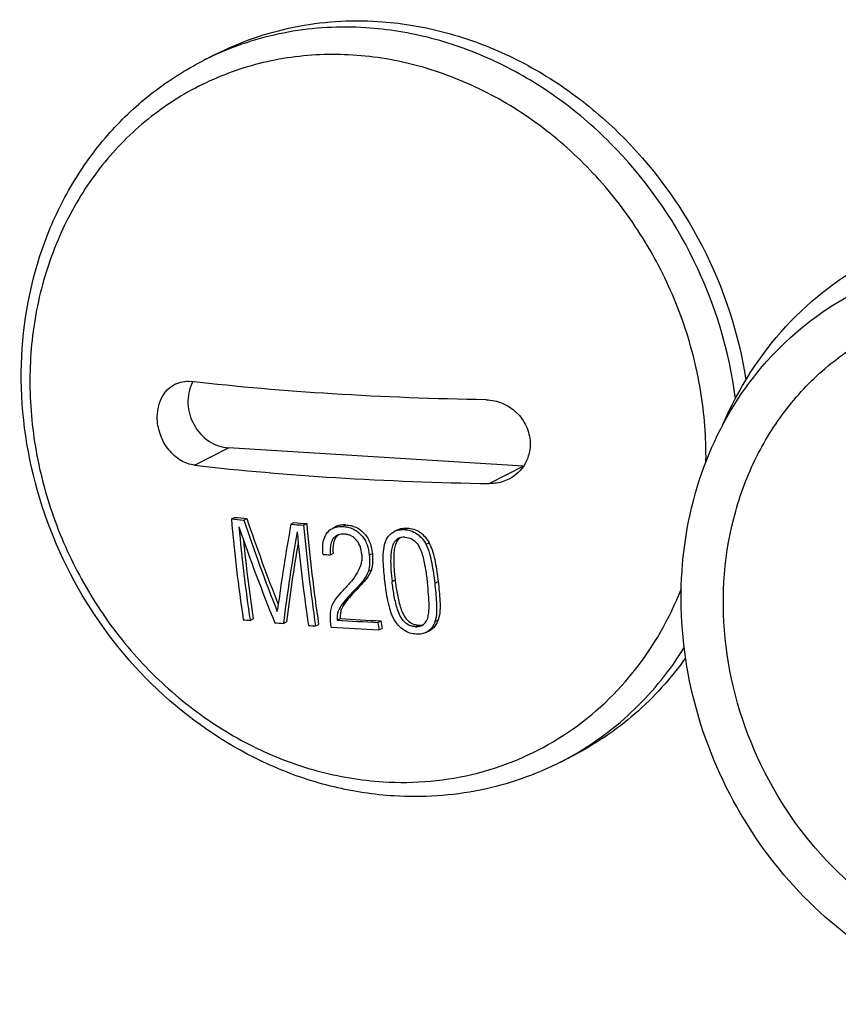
# Model space of a CAD drawing. Header units: millimetres. Extents: x 0 to 420, y 0 to 297.
# Tile 22 of 56: x 193.86 to 197.67, y 67.4 to 71.99. Entities that reach past the tile are written whole.
import ezdxf

# ---------------------------------------------------------------- set-up
doc = ezdxf.new("R2010")
doc.units = ezdxf.units.MM
doc.header["$LTSCALE"] = 23.1
doc.layers.add('COMPONENTS', color=7, linetype='CONTINUOUS')

msp = doc.modelspace()

# ---------------------------------------------------------------- linework, layer by layer
at = {"layer": 'COMPONENTS', "color": 7, "linetype": 'CONTINUOUS'}
for p, q in [((194.77169, 71.82702), (194.71424, 71.79771)), ((194.67628, 69.91422), (194.83461, 69.99498)), ((196.20849, 69.90961), (194.83461, 69.99498)), ((196.20775, 69.90923), (196.05016, 69.82884)), ((194.84743, 69.66405), (194.86169, 69.67132)), ((194.90521, 69.65839), (194.91944, 69.66565)), ((195.12475, 69.63942), (195.13891, 69.64664)), ((195.18415, 69.63494), (195.19829, 69.64216)), ((195.33182, 69.627), (195.31769, 69.61979)), ((195.3671, 69.62869), (195.38123, 69.6359)), ((195.62049, 69.61266), (195.60633, 69.60543)), ((195.65233, 69.61432), (195.66651, 69.62155)), ((195.75407, 69.54595), (195.76831, 69.55321)), ((195.27492, 69.49868), (195.27419, 69.5057)), ((195.30861, 69.49672), (195.3228, 69.50396)), ((195.48986, 69.49601), (195.50406, 69.50324)), ((195.48534, 69.42018), (195.49958, 69.42744)), ((195.38594, 69.35056), (195.38236, 69.34678)), ((195.59566, 69.37269), (195.60993, 69.37998)), ((195.79596, 69.36501), (195.8103, 69.37232)), ((195.37588, 69.33937), (195.38236, 69.34678)), ((195.42752, 69.33901), (195.41681, 69.32765)), ((195.41681, 69.32765), (195.4311, 69.33493)), ((195.42752, 69.33901), (195.44179, 69.34629)), ((195.44179, 69.34629), (195.4311, 69.33493)), ((195.06142, 69.23296), (195.06261, 69.24205)), ((194.93486, 69.19134), (194.94939, 69.19875)), ((195.08971, 69.17713), (195.10418, 69.18451)), ((195.23941, 69.16526), (195.25384, 69.17263)), ((195.34057, 69.19265), (195.35496, 69.19999)), ((195.52976, 69.18153), (195.54416, 69.18888)), ((195.70519, 69.16188), (195.71964, 69.16925)), ((195.7966, 69.18666), (195.81106, 69.19403)), ((195.53482, 69.14677), (195.54925, 69.15413)), ((195.75551, 69.13599), (195.77, 69.14338)), ((196.43783, 68.56076), (196.38039, 68.53146))]:
    msp.add_line(p, q, dxfattribs=at)
for centre, radius, start, end in [((195.36122, 70.5294), 1.42379, 114.43555, 117.02635), ((194.82033, 70.21802), 0.17392, 150.63217, 152.79479), ((195.24354, 69.95848), 1.81415, 359.06931, 2.39442), ((196.02615, 81.23059), 11.61777, 264.247508, 264.533697), ((202.76958, 70.36342), 7.95296, 185.045037, 188.451779), ((196.01959, 81.33865), 11.7333, 264.26658, 264.550089), ((202.74767, 72.31995), 8.31351, 198.901333, 202.186309), ((202.94033, 70.37571), 8.09261, 185.309312, 188.415582), ((202.91774, 72.35907), 8.45543, 198.626742, 201.698142), ((202.87483, 72.34954), 8.39592, 198.642696, 201.549083), ((203.28569, 68.15964), 8.29401, 169.722535, 172.501226), ((196.15702, 82.92584), 13.32646, 265.557437, 265.813517), ((196.16397, 82.81844), 13.21163, 265.550059, 265.808318), ((203.3507, 70.35781), 8.19848, 185.058426, 188.36391), ((203.28933, 70.36145), 8.12296, 185.080274, 188.415708), ((203.42123, 68.13884), 8.39598, 169.954169, 172.896332), ((203.1167, 70.3364), 7.99638, 185.259435, 188.403719), ((202.79699, 70.36899), 7.93436, 185.80271, 188.481499), ((203.24879, 68.17915), 8.20643, 170.346345, 172.963087), ((196.10919, 83.56739), 14.09343, 266.606353, 266.743581), ((196.04851, 80.50807), 11.37139, 264.218374, 264.379755), ((196.13086, 81.39028), 12.25745, 264.939633, 265.127419), ((196.1999, 82.24503), 13.11498, 265.654529, 265.800148), ((196.26772, 83.35661), 14.19427, 266.254844, 267.019842), ((196.28388, 83.4008), 14.23116, 266.25743, 267.020481), ((203.08867, 70.26442), 7.63608, 188.152718, 188.416272), ((203.02669, 70.26753), 7.55988, 188.203034, 188.469163), ((196.27627, 83.3783), 14.25083, 266.119883, 267.017641), ((195.73343, 69.79974), 1.42376, 297.02664, 299.61946)]:
    msp.add_arc(centre, radius, start, end, dxfattribs=at)
for points, knots in [([(194.77165, 71.827), (194.8867, 71.88569), (195.13602, 71.9725), (195.3992, 71.98948), (195.53013, 71.98134)], [0, 0, 0, 0, 0.4961113, 1, 1, 1, 1]), ([(195.53013, 71.98134), (195.63124, 71.97506), (195.83502, 71.94221), (196.12907, 71.83643), (196.40581, 71.67724), (196.74083, 71.39999), (197.07052, 70.95202), (197.21013, 70.52732), (197.2438, 70.31069)], [0, 0, 0, 0, 0.1181727, 0.2390524, 0.3626555, 0.4886431, 0.7442709, 1, 1, 1, 1]), ([(195.47269, 71.95204), (195.35248, 71.95951), (195.11119, 71.94645), (194.88022, 71.87472), (194.77224, 71.82566)], [0, 0, 0, 0, 0.5038368, 1, 1, 1, 1]), ([(197.19446, 70.22377), (197.16656, 70.44582), (197.03451, 70.88359), (196.70541, 71.34767), (196.3663, 71.63581), (196.08465, 71.80148), (195.78446, 71.91155), (195.57607, 71.94561), (195.47269, 71.95204)], [0, 0, 0, 0, 0.2553203, 0.5110416, 0.6371628, 0.7608818, 0.881826, 1, 1, 1, 1]), ([(195.41276, 71.82466), (195.31105, 71.83098), (195.10707, 71.82244), (194.81272, 71.74389), (194.54415, 71.60268), (194.31224, 71.40446), (194.12605, 71.15728), (193.99258, 70.87104), (193.91664, 70.55708), (193.9062, 70.33923), (193.91077, 70.22973)], [0, 0, 0, 0, 0.1233773, 0.244945, 0.3659262, 0.4876445, 0.6112921, 0.7377221, 0.8673222, 1, 1, 1, 1]), ([(195.60482, 68.37328), (195.51104, 68.37911), (195.32256, 68.40786), (194.95622, 68.52999), (194.53519, 68.79905), (194.14662, 69.26237), (193.90662, 69.82079), (193.84026, 70.41749), (193.93987, 70.90147), (194.1088, 71.24281), (194.27517, 71.46819), (194.47751, 71.65756), (194.63301, 71.75627), (194.71424, 71.79771)], [0, 0, 0, 0, 0.0607829, 0.1225773, 0.2488361, 0.3781604, 0.5082217, 0.6363918, 0.7608153, 0.8216899, 0.8816776, 0.9410105, 1, 1, 1, 1]), ([(197.0561, 70.03427), (197.05144, 70.14585), (197.02144, 70.36996), (196.91822, 70.69366), (196.76034, 70.996), (196.55376, 71.26545), (196.30621, 71.49184), (196.02687, 71.66651), (195.72637, 71.7826), (195.51671, 71.8182), (195.41276, 71.82466)], [0, 0, 0, 0, 0.1265136, 0.2545429, 0.3830618, 0.510969, 0.6372449, 0.7610845, 0.8820162, 1, 1, 1, 1]), ([(197.13659, 70.10325), (197.20787, 70.26963), (197.40302, 70.5783), (197.69398, 70.80066), (197.85114, 70.88083)], [0, 0, 0, 0, 0.5064225, 1, 1, 1, 1]), ([(198.37548, 67.40291), (198.20442, 67.44424), (197.86819, 67.58629), (197.44512, 67.93959), (197.12937, 68.4033), (196.95019, 68.9344), (196.92442, 69.48436), (197.05677, 70.00249), (197.33732, 70.43833), (197.60944, 70.64528), (197.75618, 70.72013)], [0, 0, 0, 0, 0.1238573, 0.2521257, 0.3829719, 0.5137132, 0.6417006, 0.765197, 0.8840685, 1, 1, 1, 1]), ([(199.29359, 67.70628), (199.21229, 67.6648), (199.03885, 67.59953), (198.76189, 67.56097), (198.478, 67.58262), (198.10199, 67.69092), (197.67151, 67.96952), (197.30015, 68.46684), (197.11554, 69.05943), (197.14271, 69.57147), (197.27576, 69.93945), (197.42489, 70.18198), (197.61869, 70.38357), (197.77335, 70.48566), (197.85465, 70.52713)], [0, 0, 0, 0, 0.0586887, 0.1180046, 0.1784625, 0.2403809, 0.3681431, 0.5, 0.6318569, 0.7596191, 0.8215375, 0.8819954, 0.9413113, 1, 1, 1, 1]), ([(194.50266, 70.12848), (194.50126, 70.162), (194.51021, 70.21306), (194.5469, 70.26596), (194.57145, 70.2844), (194.58448, 70.29105)], [0, 0, 0, 0, 0.5277468, 0.7698936, 1, 1, 1, 1]), ([(194.58448, 70.29105), (194.59588, 70.29687), (194.62081, 70.30518), (194.64705, 70.30571), (194.65999, 70.30421)], [0, 0, 0, 0, 0.4955137, 1, 1, 1, 1]), ([(194.66566, 70.29753), (194.6507, 70.26843), (194.63703, 70.19917), (194.66665, 70.09876), (194.73631, 70.02099), (194.8023, 69.99699), (194.83461, 69.99498)], [0, 0, 0, 0, 0.244839, 0.5019224, 0.7577695, 1, 1, 1, 1]), ([(196.03388, 70.21883), (195.79496, 70.22282), (195.33614, 70.23992), (194.87855, 70.27882), (194.65999, 70.30421)], [0, 0, 0, 0, 0.5206108, 1, 1, 1, 1]), ([(193.91077, 70.22973), (193.91543, 70.11815), (193.94542, 69.89404), (194.04865, 69.57034), (194.20653, 69.268), (194.41311, 68.99855), (194.66066, 68.77216), (194.94, 68.59749), (195.2405, 68.4814), (195.45016, 68.4458), (195.55411, 68.43934)], [0, 0, 0, 0, 0.1265137, 0.254543, 0.3830618, 0.5109691, 0.6372449, 0.7610845, 0.8820162, 1, 1, 1, 1]), ([(196.03388, 70.21883), (196.05956, 70.2184), (196.11165, 70.20729), (196.17826, 70.16346), (196.22494, 70.09853), (196.23781, 70.04644), (196.23889, 70.02059)], [0, 0, 0, 0, 0.2471875, 0.4986693, 0.7509667, 1, 1, 1, 1]), ([(194.67628, 69.91422), (194.65403, 69.9168), (194.60849, 69.9334), (194.55322, 69.98291), (194.51473, 70.05044), (194.50375, 70.1024), (194.50266, 70.12848)], [0, 0, 0, 0, 0.2263977, 0.4737155, 0.736141, 1, 1, 1, 1]), ([(196.23889, 70.02059), (196.24033, 69.98596), (196.22391, 69.91479), (196.17047, 69.86485), (196.14014, 69.84937)], [0, 0, 0, 0, 0.5044019, 1, 1, 1, 1]), ([(194.67628, 69.91422), (194.89484, 69.88883), (195.35242, 69.84993), (195.81124, 69.83283), (196.05016, 69.82884)], [0, 0, 0, 0, 0.4793892, 1, 1, 1, 1]), ([(196.14014, 69.84937), (196.11956, 69.83887), (196.08892, 69.83), (196.05799, 69.82871), (196.05016, 69.82884)], [0, 0, 0, 0, 0.7469328, 1, 1, 1, 1]), ([(195.31771, 69.61976), (195.32506, 69.62361), (195.3415, 69.62889), (195.35851, 69.62897), (195.3671, 69.62869)], [0, 0, 0, 0, 0.4911796, 1, 1, 1, 1]), ([(195.38123, 69.6359), (195.37264, 69.63617), (195.35563, 69.6361), (195.33919, 69.63082), (195.33184, 69.62697)], [0, 0, 0, 0, 0.5088564, 1, 1, 1, 1]), ([(195.3671, 69.62869), (195.37493, 69.62802), (195.39083, 69.62604), (195.42208, 69.61568), (195.45615, 69.58935), (195.48152, 69.54512), (195.48795, 69.51221), (195.48986, 69.49601)], [0, 0, 0, 0, 0.1193753, 0.2422761, 0.4964603, 0.7522303, 1, 1, 1, 1]), ([(195.38123, 69.6359), (195.38906, 69.63523), (195.40497, 69.63329), (195.43623, 69.62291), (195.47027, 69.59655), (195.4957, 69.55237), (195.50213, 69.51945), (195.50406, 69.50324)], [0, 0, 0, 0, 0.1193894, 0.242366, 0.4965286, 0.7522145, 1, 1, 1, 1]), ([(195.27419, 69.50558), (195.27226, 69.52769), (195.27232, 69.56178), (195.29211, 69.60101), (195.30858, 69.61496), (195.31771, 69.61976)], [0, 0, 0, 0, 0.5155867, 0.7604443, 1, 1, 1, 1]), ([(195.33853, 69.58631), (195.33149, 69.58271), (195.31883, 69.57148), (195.31006, 69.54794), (195.30709, 69.52264), (195.30799, 69.50541), (195.30861, 69.49672)], [0, 0, 0, 0, 0.2376373, 0.4830832, 0.738318, 1, 1, 1, 1]), ([(195.32281, 69.50382), (195.32166, 69.51962), (195.32118, 69.54345), (195.33032, 69.57324), (195.34021, 69.58522), (195.34614, 69.58952)], [0, 0, 0, 0, 0.5150299, 0.7619898, 1, 1, 1, 1]), ([(195.37583, 69.59266), (195.37257, 69.5928), (195.35993, 69.59305), (195.34692, 69.5906), (195.33853, 69.58631)], [0, 0, 0, 0, 0.2574754, 1, 1, 1, 1]), ([(195.45514, 69.50016), (195.45388, 69.51103), (195.44988, 69.53311), (195.43413, 69.56332), (195.41261, 69.58273), (195.39183, 69.59074), (195.3811, 69.59221), (195.37583, 69.59266)], [0, 0, 0, 0, 0.2470493, 0.5019029, 0.756858, 0.8804524, 1, 1, 1, 1]), ([(195.56293, 69.55379), (195.56752, 69.56431), (195.57791, 69.58504), (195.59618, 69.60026), (195.60633, 69.60543)], [0, 0, 0, 0, 0.5019018, 1, 1, 1, 1]), ([(195.60633, 69.60543), (195.61324, 69.60896), (195.6285, 69.61393), (195.64435, 69.61438), (195.65233, 69.61432)], [0, 0, 0, 0, 0.4926999, 1, 1, 1, 1]), ([(195.62053, 69.6126), (195.62745, 69.61609), (195.6427, 69.62101), (195.65853, 69.62161), (195.66651, 69.62155)], [0, 0, 0, 0, 0.4928304, 1, 1, 1, 1]), ([(195.65593, 69.57861), (195.65053, 69.57862), (195.63984, 69.57834), (195.62951, 69.57502), (195.62486, 69.5726)], [0, 0, 0, 0, 0.5075515, 1, 1, 1, 1]), ([(195.65233, 69.61432), (195.66266, 69.61353), (195.68381, 69.61065), (195.71253, 69.59555), (195.73667, 69.57351), (195.7485, 69.5552), (195.75407, 69.54595)], [0, 0, 0, 0, 0.2424183, 0.4930602, 0.7470472, 1, 1, 1, 1]), ([(195.65593, 69.57861), (195.66654, 69.57777), (195.68857, 69.57324), (195.71363, 69.55036), (195.72908, 69.52118), (195.74211, 69.48021), (195.75218, 69.4283), (195.75776, 69.38666), (195.7603, 69.36596)], [0, 0, 0, 0, 0.1247015, 0.2537268, 0.3820898, 0.5081551, 0.7558581, 1, 1, 1, 1]), ([(195.66651, 69.62155), (195.67684, 69.62077), (195.69795, 69.61773), (195.7268, 69.60289), (195.75078, 69.58067), (195.76273, 69.56246), (195.76831, 69.55321)], [0, 0, 0, 0, 0.2426358, 0.4929999, 0.7470804, 1, 1, 1, 1]), ([(195.56293, 69.55379), (195.55322, 69.52574), (195.55158, 69.46401), (195.55727, 69.40473), (195.56075, 69.37462)], [0, 0, 0, 0, 0.4947203, 1, 1, 1, 1]), ([(195.62486, 69.5726), (195.6174, 69.56872), (195.60448, 69.55643), (195.59485, 69.53217), (195.59055, 69.50629), (195.58854, 69.47084), (195.5901, 69.42614), (195.59363, 69.39051), (195.59566, 69.37269)], [0, 0, 0, 0, 0.1195085, 0.2410541, 0.3653847, 0.4912884, 0.7450909, 1, 1, 1, 1]), ([(195.63285, 69.57584), (195.62632, 69.57101), (195.61554, 69.5578), (195.6078, 69.53389), (195.60437, 69.50877), (195.60202, 69.45729), (195.60601, 69.41423), (195.60993, 69.37998)], [0, 0, 0, 0, 0.1195392, 0.2416646, 0.3662744, 0.492145, 1, 1, 1, 1]), ([(195.79596, 69.36501), (195.79228, 69.39547), (195.78595, 69.44134), (195.773, 69.50227), (195.76137, 69.53181), (195.75407, 69.54595)], [0, 0, 0, 0, 0.4933049, 0.744166, 1, 1, 1, 1]), ([(195.76831, 69.55321), (195.77561, 69.53907), (195.78726, 69.50954), (195.80024, 69.44863), (195.8066, 69.40277), (195.8103, 69.37232)], [0, 0, 0, 0, 0.2558616, 0.5067275, 1, 1, 1, 1]), ([(195.45514, 69.50016), (195.45571, 69.49262), (195.45587, 69.47765), (195.45063, 69.4489), (195.43113, 69.40345), (195.40465, 69.37062), (195.38594, 69.35056)], [0, 0, 0, 0, 0.1337998, 0.2635493, 0.5145785, 1, 1, 1, 1]), ([(195.48986, 69.49601), (195.49094, 69.48312), (195.49262, 69.45761), (195.48827, 69.43233), (195.48534, 69.42018)], [0, 0, 0, 0, 0.5083996, 1, 1, 1, 1]), ([(195.50406, 69.50324), (195.50514, 69.49037), (195.50613, 69.47109), (195.50379, 69.44569), (195.50103, 69.43347), (195.49958, 69.42744)], [0, 0, 0, 0, 0.5080847, 0.7561684, 1, 1, 1, 1]), ([(195.48534, 69.42018), (195.47964, 69.40431), (195.46217, 69.37504), (195.43909, 69.35085), (195.42752, 69.33901)], [0, 0, 0, 0, 0.5046605, 1, 1, 1, 1]), ([(195.49958, 69.42744), (195.49388, 69.41158), (195.47643, 69.38232), (195.45336, 69.35813), (195.44179, 69.34629)], [0, 0, 0, 0, 0.5045497, 1, 1, 1, 1]), ([(195.56075, 69.37462), (195.56443, 69.34403), (195.57288, 69.28277), (195.58975, 69.22159), (195.60535, 69.19444)], [0, 0, 0, 0, 0.495968, 1, 1, 1, 1]), ([(195.70519, 69.16188), (195.69985, 69.1623), (195.68901, 69.16351), (195.66811, 69.17107), (195.64635, 69.18949), (195.62968, 69.21816), (195.61547, 69.25862), (195.60382, 69.31021), (195.59819, 69.3519), (195.59566, 69.37269)], [0, 0, 0, 0, 0.0624221, 0.1265682, 0.2566032, 0.3845575, 0.5095319, 0.7556523, 1, 1, 1, 1]), ([(195.60993, 69.37998), (195.61248, 69.35919), (195.61814, 69.31751), (195.62983, 69.26594), (195.64406, 69.2255), (195.66077, 69.19684), (195.68254, 69.17843), (195.70345, 69.17088), (195.7143, 69.16967), (195.71964, 69.16925)], [0, 0, 0, 0, 0.2443051, 0.4903779, 0.6153328, 0.7432857, 0.8733611, 0.9375419, 1, 1, 1, 1]), ([(195.73549, 69.16758), (195.74283, 69.17132), (195.75545, 69.18346), (195.76428, 69.20745), (195.76759, 69.23296), (195.76851, 69.26804), (195.76613, 69.31252), (195.76234, 69.34808), (195.7603, 69.36596)], [0, 0, 0, 0, 0.1183127, 0.2379968, 0.3611419, 0.4865807, 0.7414823, 1, 1, 1, 1]), ([(195.7966, 69.18666), (195.80595, 69.21439), (195.80546, 69.27598), (195.79945, 69.33479), (195.79596, 69.36501)], [0, 0, 0, 0, 0.4903397, 1, 1, 1, 1]), ([(195.8103, 69.37232), (195.81381, 69.34212), (195.81986, 69.28333), (195.82039, 69.22176), (195.81106, 69.19403)], [0, 0, 0, 0, 0.5096937, 1, 1, 1, 1]), ([(195.31689, 69.26233), (195.32375, 69.27699), (195.34293, 69.30366), (195.36477, 69.32752), (195.37588, 69.33937)], [0, 0, 0, 0, 0.499253, 1, 1, 1, 1]), ([(195.41681, 69.32765), (195.40757, 69.31819), (195.3895, 69.29897), (195.36386, 69.26899), (195.342, 69.23443), (195.33948, 69.20643), (195.34057, 69.19265)], [0, 0, 0, 0, 0.2477344, 0.4938884, 0.7409632, 1, 1, 1, 1]), ([(195.4311, 69.33493), (195.42186, 69.32548), (195.40367, 69.30636), (195.37819, 69.27623), (195.36026, 69.24772), (195.35408, 69.22105), (195.3544, 69.20706), (195.35496, 69.19999)], [0, 0, 0, 0, 0.2474273, 0.4933031, 0.7399802, 0.8672583, 1, 1, 1, 1]), ([(195.55411, 68.43934), (195.70115, 68.4302), (195.99815, 68.45654), (196.40694, 68.63553), (196.73891, 68.9377), (196.88823, 69.19981), (196.94318, 69.33953)], [0, 0, 0, 0, 0.2502347, 0.4967096, 0.7449973, 1, 1, 1, 1]), ([(195.31193, 69.16014), (195.30973, 69.1775), (195.30646, 69.21183), (195.31183, 69.24629), (195.31689, 69.26233)], [0, 0, 0, 0, 0.5098996, 1, 1, 1, 1]), ([(195.70994, 69.12717), (195.69948, 69.12795), (195.67805, 69.13088), (195.64878, 69.14576), (195.62402, 69.16751), (195.61132, 69.18539), (195.60535, 69.19444)], [0, 0, 0, 0, 0.2431751, 0.4947184, 0.7487028, 1, 1, 1, 1]), ([(195.70519, 69.16188), (195.70785, 69.16187), (195.71814, 69.16199), (195.72865, 69.16411), (195.73549, 69.16758)], [0, 0, 0, 0, 0.2575405, 1, 1, 1, 1]), ([(195.7966, 69.18666), (195.79254, 69.17634), (195.78307, 69.15589), (195.76535, 69.14107), (195.75551, 69.136)], [0, 0, 0, 0, 0.5003806, 1, 1, 1, 1]), ([(195.81106, 69.19403), (195.807, 69.18372), (195.79747, 69.16335), (195.77986, 69.1484), (195.77, 69.14338)], [0, 0, 0, 0, 0.5004382, 1, 1, 1, 1]), ([(195.75551, 69.136), (195.74871, 69.1325), (195.73361, 69.12747), (195.7179, 69.12712), (195.70994, 69.12717)], [0, 0, 0, 0, 0.4901024, 1, 1, 1, 1]), ([(196.4371, 68.56203), (196.54179, 68.62155), (196.73824, 68.76912), (196.89179, 68.96065), (196.95657, 69.06443)], [0, 0, 0, 0, 0.4960694, 1, 1, 1, 1]), ([(196.96296, 69.01711), (196.89489, 68.9213), (196.73696, 68.74582), (196.54125, 68.61352), (196.43787, 68.56078)], [0, 0, 0, 0, 0.503177, 1, 1, 1, 1]), ([(196.38039, 68.53146), (196.26252, 68.47134), (196.0076, 68.38249), (195.73848, 68.36498), (195.60482, 68.37328)], [0, 0, 0, 0, 0.4970044, 1, 1, 1, 1])]:
    msp.add_open_spline(points, degree=3, knots=knots, dxfattribs=at)
msp.add_open_spline([(195.71964, 69.16925), (195.72725, 69.16923), (195.73505, 69.16965), (195.74232, 69.1719)], degree=3, dxfattribs=at)

doc.saveas('drawing.dxf')
